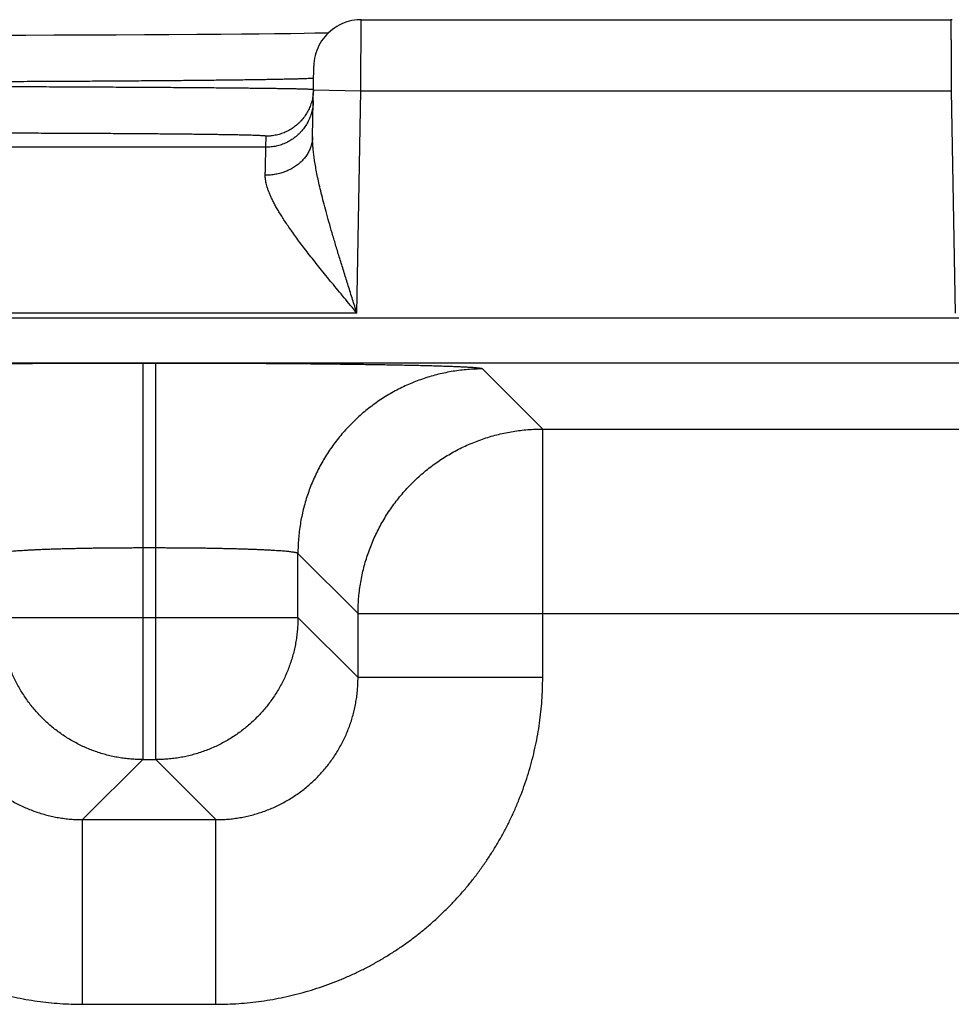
# Model space of a CAD drawing. Header units: inches. Extents: x 0 to 34, y 0 to 22.
# Tile 91 of 105: x 19.687 to 20.08, y 18.561 to 18.977. Entities that reach past the tile are written whole.
import ezdxf

# ---------------------------------------------------------------- set-up
doc = ezdxf.new("R2010")
doc.units = ezdxf.units.IN
doc.header["$LTSCALE"] = 1.87
doc.header["$MEASUREMENT"] = 0
doc.layers.get('0').update_dxf_attribs({"linetype": 'CONTINUOUS'})

msp = doc.modelspace()

# ---------------------------------------------------------------- linework, layer by layer
at = {"color": 7, "linetype": 'CONTINUOUS'}
for p, q in [((19.83097, 18.97675), (20.08, 18.97675)), ((19.68935, 18.97013), (19.67739, 18.9701)), ((19.70122, 18.97016), (19.68935, 18.97013)), ((19.71273, 18.97019), (19.70122, 18.97016)), ((19.72745, 18.97025), (19.71273, 18.97019)), ((19.73946, 18.97031), (19.72745, 18.97025)), ((19.74976, 18.97037), (19.73946, 18.97031)), ((19.76161, 18.97045), (19.74976, 18.97037)), ((19.77173, 18.97053), (19.76161, 18.97045)), ((19.78041, 18.9706), (19.77173, 18.97053)), ((19.78789, 18.97068), (19.78041, 18.9706)), ((19.79435, 18.97075), (19.78789, 18.97068)), ((19.80122, 18.97084), (19.79435, 18.97075)), ((19.80684, 18.97092), (19.80122, 18.97084)), ((19.81137, 18.971), (19.80684, 18.97092)), ((19.81509, 18.97107), (19.81137, 18.971)), ((19.81706, 18.97111), (19.81509, 18.97107)), ((19.81046, 18.92734), (19.81097, 18.9571)), ((19.8108, 18.9471), (19.8308, 18.94675)), ((19.82916, 18.85286), (19.8308, 18.94675)), ((19.8308, 18.94675), (20.08017, 18.94675)), ((20.08017, 18.94675), (20.08181, 18.85286)), ((19.79072, 18.92285), (19.7908, 18.92753)), ((19.79072, 18.92285), (19.19025, 18.92285)), ((19.82916, 18.85286), (19.15181, 18.85286)), ((20.86918, 18.8507), (13.47889, 18.8507)), ((20.86918, 18.83169), (13.47889, 18.83169)), ((19.74427, 18.8316), (19.7387, 18.8316)), ((19.7387, 18.8316), (19.7387, 18.66424)), ((19.74427, 18.66424), (19.74427, 18.8316)), ((19.90762, 18.80387), (19.88225, 18.82924)), ((19.90762, 18.80387), (20.50535, 18.80387)), ((19.90762, 18.69886), (19.90762, 18.80387)), ((19.74427, 18.75362), (19.7387, 18.75362)), ((19.80426, 18.72423), (19.80426, 18.75125)), ((19.82963, 18.72588), (19.80426, 18.75125)), ((19.67871, 18.72423), (19.80426, 18.72423)), ((19.80426, 18.72423), (19.82963, 18.69886)), ((19.82963, 18.72588), (20.58334, 18.72588)), ((19.82963, 18.69886), (19.82963, 18.72588)), ((19.90762, 18.69886), (19.82963, 18.69886)), ((19.7387, 18.66424), (19.71333, 18.63887)), ((19.7387, 18.66424), (19.74427, 18.66424)), ((19.74427, 18.66424), (19.76964, 18.63887)), ((19.71333, 18.63887), (19.76964, 18.63887)), ((19.71333, 18.56088), (19.71333, 18.63887)), ((19.76964, 18.56088), (19.76964, 18.63887)), ((19.71333, 18.56088), (19.76964, 18.56088))]:
    msp.add_line(p, q, dxfattribs=at)
for points in [[(19.83097, 18.97675), (19.8304, 18.97674), (19.82927, 18.97668), (19.82815, 18.97655), (19.82704, 18.97636), (19.82594, 18.97611), (19.82485, 18.97579), (19.82379, 18.97541), (19.82275, 18.97498), (19.82173, 18.97449), (19.82074, 18.97394), (19.81979, 18.97333), (19.81887, 18.97267), (19.81799, 18.97197), (19.81715, 18.97121), (19.81636, 18.97041), (19.81561, 18.96956), (19.81491, 18.96867), (19.81427, 18.96775), (19.81367, 18.96679), (19.81313, 18.96579), (19.81265, 18.96477), (19.81223, 18.96373), (19.81186, 18.96266), (19.81156, 18.96157), (19.81132, 18.96047), (19.81114, 18.95935), (19.81103, 18.95823), (19.81097, 18.9571)], [(20.08057, 18.97674), (20.08, 18.97675)]]:
    msp.add_lwpolyline(points, dxfattribs=at)
for points, knots in [([(19.8308, 18.94675), (19.8308, 18.94726), (19.83081, 18.94827), (19.83081, 18.9498), (19.83082, 18.95131), (19.83083, 18.95281), (19.83084, 18.9543), (19.83085, 18.95577), (19.83086, 18.95721), (19.83087, 18.95863), (19.83087, 18.96001), (19.83088, 18.96137), (19.83089, 18.96268), (19.8309, 18.96395), (19.8309, 18.96518), (19.83091, 18.96636), (19.83092, 18.96749), (19.83092, 18.96856), (19.83093, 18.96958), (19.83094, 18.97054), (19.83094, 18.97144), (19.83095, 18.97227), (19.83095, 18.97304), (19.83095, 18.97374), (19.83096, 18.97437), (19.83096, 18.97493), (19.83096, 18.97541), (19.83097, 18.97582), (19.83097, 18.97616), (19.83097, 18.9764), (19.83097, 18.97662), (19.83097, 18.97666), (19.83097, 18.97675), (19.83097, 18.97675)], [0, 0, 0, 0, 0.050879, 0.101655, 0.152189, 0.202342, 0.251975, 0.300953, 0.349146, 0.396429, 0.44268, 0.487778, 0.53161, 0.574064, 0.615034, 0.654415, 0.6921, 0.727988, 0.761984, 0.794003, 0.823964, 0.851786, 0.877396, 0.900728, 0.921721, 0.940321, 0.956479, 0.970154, 0.981309, 0.989917, 0.995954, 0.999404, 1, 1, 1, 1]), ([(20.08, 18.97675), (20.08, 18.97675), (20.08, 18.97666), (20.08, 18.97662), (20.08, 18.9764), (20.08, 18.97616), (20.08, 18.97582), (20.08, 18.97541), (20.08001, 18.97493), (20.08001, 18.97437), (20.08001, 18.97374), (20.08002, 18.97304), (20.08002, 18.97227), (20.08003, 18.97144), (20.08003, 18.97054), (20.08004, 18.96958), (20.08004, 18.96856), (20.08005, 18.96749), (20.08006, 18.96636), (20.08006, 18.96518), (20.08007, 18.96395), (20.08008, 18.96268), (20.08009, 18.96137), (20.08009, 18.96001), (20.0801, 18.95863), (20.08011, 18.95721), (20.08012, 18.95577), (20.08013, 18.9543), (20.08014, 18.95281), (20.08015, 18.95131), (20.08015, 18.9498), (20.08016, 18.94827), (20.08017, 18.94726), (20.08017, 18.94675)], [0, 0, 0, 0, 0.000596, 0.004046, 0.010083, 0.018691, 0.029846, 0.043521, 0.059679, 0.078279, 0.099272, 0.122604, 0.148214, 0.176036, 0.205997, 0.238016, 0.272012, 0.3079, 0.345585, 0.384966, 0.425936, 0.46839, 0.512222, 0.55732, 0.603571, 0.650854, 0.699047, 0.748025, 0.797658, 0.847811, 0.898345, 0.949121, 1, 1, 1, 1]), ([(19.81079, 18.95203), (19.81067, 18.95202), (19.81047, 18.95197), (19.80996, 18.95194), (19.80931, 18.95189), (19.80845, 18.95185), (19.80742, 18.95181), (19.80619, 18.95176), (19.80478, 18.95172), (19.80319, 18.95167), (19.80142, 18.95163), (19.79946, 18.95158), (19.79733, 18.95154), (19.79503, 18.95149), (19.79255, 18.95145), (19.78991, 18.9514), (19.78709, 18.95136), (19.78412, 18.95132), (19.78098, 18.95127), (19.77769, 18.95123), (19.77425, 18.95119), (19.77065, 18.95115), (19.76692, 18.95111), (19.76304, 18.95107), (19.75902, 18.95103), (19.75488, 18.95099), (19.7506, 18.95095), (19.74621, 18.95092), (19.74169, 18.95088), (19.73707, 18.95085), (19.73233, 18.95081), (19.72749, 18.95078), (19.72256, 18.95075), (19.71753, 18.95072), (19.71242, 18.95069), (19.70723, 18.95066), (19.70196, 18.95063), (19.69663, 18.95061), (19.69123, 18.95058), (19.68578, 18.95056), (19.68028, 18.95054), (19.67473, 18.95051), (19.66915, 18.9505), (19.66353, 18.95048), (19.65789, 18.95046), (19.65223, 18.95045), (19.64656, 18.95043), (19.64277, 18.95042), (19.64088, 18.95042)], [0, 0, 0, 0, 0.001699, 0.004504, 0.008417, 0.013435, 0.019554, 0.026767, 0.035066, 0.044442, 0.054884, 0.066383, 0.078925, 0.092496, 0.10708, 0.12266, 0.139221, 0.156744, 0.175207, 0.194586, 0.214862, 0.236013, 0.258017, 0.280851, 0.304487, 0.328898, 0.354056, 0.379935, 0.406508, 0.433747, 0.461626, 0.490108, 0.51916, 0.548747, 0.57884, 0.609406, 0.64041, 0.671814, 0.703582, 0.735681, 0.768078, 0.800733, 0.833608, 0.866664, 0.899866, 0.933179, 0.966567, 1, 1, 1, 1]), ([(19.81071, 18.94722), (19.81058, 18.94722), (19.81039, 18.94727), (19.80987, 18.94728), (19.80923, 18.94732), (19.80837, 18.94735), (19.80733, 18.94738), (19.80611, 18.94742), (19.8047, 18.94745), (19.80311, 18.94749), (19.80134, 18.94752), (19.79938, 18.94755), (19.79725, 18.94759), (19.79495, 18.94762), (19.79247, 18.94766), (19.78983, 18.94769), (19.78702, 18.94772), (19.78404, 18.94776), (19.78091, 18.94779), (19.77762, 18.94782), (19.77417, 18.94785), (19.77058, 18.94789), (19.76685, 18.94792), (19.76297, 18.94795), (19.75896, 18.94798), (19.75481, 18.94801), (19.75054, 18.94804), (19.74615, 18.94807), (19.74164, 18.9481), (19.73701, 18.94813), (19.73228, 18.94815), (19.72745, 18.94818), (19.72251, 18.94821), (19.71749, 18.94823), (19.71238, 18.94826), (19.70719, 18.94828), (19.70193, 18.9483), (19.6966, 18.94833), (19.6912, 18.94835), (19.68575, 18.94837), (19.68025, 18.94839), (19.67471, 18.9484), (19.66912, 18.94842), (19.66351, 18.94844), (19.65786, 18.94845), (19.6522, 18.94847), (19.64653, 18.94848), (19.64274, 18.94849), (19.64085, 18.94849)], [0, 0, 0, 0, 0.001685, 0.004482, 0.00839, 0.013405, 0.019522, 0.026734, 0.035033, 0.044411, 0.054856, 0.066355, 0.078896, 0.092466, 0.107049, 0.12263, 0.139189, 0.156706, 0.175164, 0.194544, 0.214823, 0.235976, 0.257978, 0.280806, 0.304435, 0.328841, 0.353997, 0.379878, 0.406452, 0.433689, 0.461556, 0.490026, 0.519069, 0.548652, 0.578739, 0.609296, 0.64029, 0.671689, 0.70346, 0.735563, 0.767961, 0.800619, 0.833501, 0.866574, 0.899799, 0.933139, 0.966552, 1, 1, 1, 1]), ([(19.8108, 18.9471), (19.81079, 18.94676), (19.81076, 18.94605), (19.81065, 18.94497), (19.81048, 18.94387), (19.81024, 18.94279), (19.80995, 18.94172), (19.8096, 18.94067), (19.80919, 18.93963), (19.80872, 18.93863), (19.8082, 18.93765), (19.80763, 18.9367), (19.807, 18.93578), (19.80632, 18.9349), (19.8056, 18.93406), (19.80483, 18.93326), (19.80402, 18.9325), (19.80316, 18.9318), (19.80227, 18.93113), (19.80134, 18.93052), (19.80039, 18.92997), (19.7994, 18.92946), (19.79838, 18.92901), (19.79734, 18.92862), (19.79628, 18.92829), (19.79521, 18.92801), (19.79412, 18.9278), (19.79302, 18.92765), (19.79191, 18.92755), (19.79117, 18.92753), (19.7908, 18.92753)], [0, 0, 0, 0, 0.033068, 0.068879, 0.104691, 0.140503, 0.176314, 0.212126, 0.247938, 0.28375, 0.319562, 0.355374, 0.391186, 0.426998, 0.46281, 0.498622, 0.534434, 0.570247, 0.606059, 0.641872, 0.677684, 0.713497, 0.74931, 0.785123, 0.820935, 0.856748, 0.892561, 0.928374, 0.964187, 1, 1, 1, 1]), ([(19.81072, 18.9425), (19.81071, 18.94213), (19.81068, 18.9414), (19.81057, 18.94029), (19.8104, 18.93919), (19.81016, 18.93811), (19.80987, 18.93704), (19.80952, 18.93599), (19.80911, 18.93496), (19.80864, 18.93395), (19.80812, 18.93297), (19.80755, 18.93202), (19.80692, 18.9311), (19.80624, 18.93022), (19.80552, 18.92938), (19.80475, 18.92858), (19.80394, 18.92783), (19.80308, 18.92712), (19.80219, 18.92646), (19.80126, 18.92585), (19.8003, 18.92529), (19.79931, 18.92478), (19.7983, 18.92433), (19.79726, 18.92394), (19.7962, 18.92361), (19.79513, 18.92333), (19.79404, 18.92312), (19.79294, 18.92297), (19.79183, 18.92288), (19.79109, 18.92285), (19.79072, 18.92285)], [0, 0, 0, 0, 0.035714, 0.071427, 0.107141, 0.142855, 0.178568, 0.214282, 0.249996, 0.28571, 0.321424, 0.357138, 0.392852, 0.428566, 0.46428, 0.499994, 0.535708, 0.571423, 0.607137, 0.642852, 0.678566, 0.714281, 0.749996, 0.785711, 0.821425, 0.85714, 0.892855, 0.92857, 0.964285, 1, 1, 1, 1]), ([(19.7908, 18.92753), (19.7908, 18.92757), (19.79063, 18.92759), (19.79042, 18.92764), (19.78995, 18.92767), (19.78936, 18.92772), (19.78857, 18.92776), (19.78761, 18.9278), (19.78649, 18.92785), (19.78519, 18.92789), (19.78373, 18.92793), (19.7821, 18.92797), (19.7803, 18.92802), (19.77834, 18.92806), (19.77622, 18.9281), (19.77394, 18.92814), (19.77151, 18.92818), (19.76893, 18.92821), (19.76619, 18.92825), (19.76332, 18.92829), (19.76029, 18.92833), (19.75713, 18.92836), (19.75383, 18.92839), (19.7504, 18.92843), (19.74685, 18.92846), (19.74317, 18.92849), (19.73937, 18.92852), (19.73545, 18.92855), (19.73143, 18.92858), (19.7273, 18.9286), (19.72307, 18.92863), (19.71874, 18.92865), (19.71432, 18.92867), (19.70982, 18.9287), (19.70523, 18.92872), (19.70058, 18.92873), (19.69585, 18.92875), (19.69105, 18.92877), (19.6862, 18.92878), (19.68129, 18.92879), (19.67634, 18.92881), (19.67135, 18.92882), (19.66632, 18.92882), (19.66126, 18.92883), (19.65618, 18.92884), (19.65108, 18.92884), (19.64597, 18.92884), (19.64256, 18.92884), (19.64085, 18.92884)], [0, 0, 0, 0, 0.000653, 0.002421, 0.005342, 0.009421, 0.014653, 0.02103, 0.028545, 0.037193, 0.046969, 0.057859, 0.069845, 0.082911, 0.097046, 0.112235, 0.128459, 0.145698, 0.163931, 0.183139, 0.203302, 0.224395, 0.24639, 0.269262, 0.292985, 0.317533, 0.342877, 0.368989, 0.395836, 0.423387, 0.451609, 0.48047, 0.509937, 0.539976, 0.570552, 0.601629, 0.633171, 0.665148, 0.697523, 0.730246, 0.763267, 0.796553, 0.830084, 0.863832, 0.897752, 0.93179, 0.965891, 1, 1, 1, 1]), ([(19.81045, 18.92734), (19.81045, 18.92703), (19.81042, 18.92642), (19.81031, 18.9255), (19.81014, 18.92458), (19.80991, 18.92368), (19.80962, 18.92279), (19.80927, 18.92191), (19.80886, 18.92105), (19.80839, 18.92022), (19.80787, 18.9194), (19.8073, 18.91861), (19.80667, 18.91785), (19.80599, 18.91712), (19.80527, 18.91642), (19.8045, 18.91576), (19.80369, 18.91514), (19.80283, 18.91455), (19.80194, 18.914), (19.80101, 18.9135), (19.80005, 18.91304), (19.79906, 18.91262), (19.79804, 18.91225), (19.79701, 18.91193), (19.79595, 18.91166), (19.79487, 18.91144), (19.79378, 18.91126), (19.79268, 18.91114), (19.79157, 18.91107), (19.79083, 18.91106), (19.79046, 18.91106)], [0, 0, 0, 0, 0.032391, 0.064827, 0.097351, 0.130006, 0.162832, 0.195867, 0.229144, 0.262694, 0.296544, 0.330717, 0.365228, 0.400093, 0.435318, 0.470908, 0.506861, 0.543173, 0.579833, 0.616829, 0.654144, 0.691755, 0.729641, 0.767774, 0.806125, 0.844663, 0.883355, 0.922165, 0.961059, 1, 1, 1, 1]), ([(19.82916, 18.85286), (19.82855, 18.85478), (19.82734, 18.85859), (19.82554, 18.86426), (19.8238, 18.86982), (19.82212, 18.87522), (19.82054, 18.88043), (19.81905, 18.8854), (19.81769, 18.8901), (19.81645, 18.89453), (19.81534, 18.89867), (19.81435, 18.90251), (19.81349, 18.90608), (19.81276, 18.90935), (19.81214, 18.91236), (19.81163, 18.91511), (19.81122, 18.91763), (19.8109, 18.91994), (19.81067, 18.92204), (19.81053, 18.92396), (19.81045, 18.92571), (19.81045, 18.92682), (19.81046, 18.92734)], [0, 0, 0, 0, 0.078419, 0.155831, 0.231666, 0.305324, 0.376189, 0.443661, 0.507319, 0.567028, 0.62268, 0.674247, 0.721782, 0.765357, 0.805113, 0.841344, 0.874373, 0.904496, 0.931956, 0.95692, 0.979547, 1, 1, 1, 1]), ([(19.79046, 18.91106), (19.79047, 18.91158), (19.79049, 18.91259), (19.79053, 18.91404), (19.79056, 18.9154), (19.79058, 18.91664), (19.79061, 18.91778), (19.79063, 18.9188), (19.79065, 18.91971), (19.79067, 18.92051), (19.79069, 18.92119), (19.7907, 18.92175), (19.79071, 18.9222), (19.79072, 18.92252), (19.79072, 18.92273), (19.79072, 18.92283), (19.79072, 18.92285)], [0, 0, 0, 0, 0.132369, 0.25601, 0.37073, 0.476358, 0.57273, 0.659675, 0.737013, 0.804593, 0.862303, 0.91005, 0.947749, 0.975334, 0.992759, 1, 1, 1, 1]), ([(19.82916, 18.85286), (19.82826, 18.85394), (19.82646, 18.85609), (19.82379, 18.8593), (19.82116, 18.86247), (19.81858, 18.86559), (19.81608, 18.86864), (19.81367, 18.87163), (19.81136, 18.87452), (19.80917, 18.87731), (19.8071, 18.87999), (19.80516, 18.88256), (19.80334, 18.88501), (19.80167, 18.88735), (19.80012, 18.88957), (19.79871, 18.89167), (19.79743, 18.89366), (19.79627, 18.89553), (19.79523, 18.8973), (19.79432, 18.89896), (19.79351, 18.90053), (19.7928, 18.90201), (19.7922, 18.9034), (19.7917, 18.9047), (19.79129, 18.90593), (19.79096, 18.90708), (19.79072, 18.90816), (19.79055, 18.90918), (19.79046, 18.91014), (19.79045, 18.91076), (19.79046, 18.91106)], [0, 0, 0, 0, 0.059685, 0.118853, 0.177228, 0.234535, 0.290492, 0.344817, 0.397242, 0.447516, 0.495489, 0.541086, 0.584246, 0.624928, 0.663147, 0.698946, 0.732372, 0.763494, 0.792424, 0.819286, 0.844209, 0.867311, 0.888681, 0.908413, 0.92664, 0.943508, 0.959151, 0.973694, 0.987265, 1, 1, 1, 1]), ([(19.7387, 18.8316), (19.73708, 18.8316), (19.73385, 18.8316), (19.72899, 18.8316), (19.72415, 18.83159), (19.71931, 18.83158), (19.71451, 18.83157), (19.70973, 18.83155), (19.70499, 18.83153), (19.70029, 18.83151), (19.69563, 18.83148), (19.69103, 18.83146), (19.68649, 18.83143), (19.68202, 18.83139), (19.67762, 18.83136), (19.67329, 18.83132), (19.66904, 18.83128), (19.66488, 18.83123), (19.66081, 18.83118), (19.65684, 18.83114), (19.65298, 18.83108), (19.64921, 18.83103), (19.64556, 18.83097), (19.64203, 18.83092), (19.63862, 18.83085), (19.63533, 18.83079), (19.63217, 18.83073), (19.62914, 18.83066), (19.62625, 18.83059), (19.6235, 18.83052), (19.62089, 18.83045), (19.61843, 18.83038), (19.61612, 18.8303), (19.61396, 18.83023), (19.61196, 18.83015), (19.61012, 18.83007), (19.60844, 18.82999), (19.60691, 18.82991), (19.60556, 18.82983), (19.60437, 18.82975), (19.60334, 18.82967), (19.60249, 18.82959), (19.6018, 18.8295), (19.60129, 18.82942), (19.60095, 18.82934), (19.60077, 18.82928), (19.60072, 18.82924)], [0, 0, 0, 0, 0.035152, 0.070328, 0.10546, 0.140481, 0.175327, 0.209943, 0.244296, 0.27836, 0.312089, 0.345428, 0.378329, 0.410753, 0.442662, 0.474021, 0.504792, 0.534938, 0.564418, 0.593193, 0.621227, 0.64849, 0.674949, 0.700565, 0.725305, 0.749139, 0.772043, 0.793989, 0.814944, 0.834881, 0.853776, 0.87161, 0.888361, 0.904003, 0.918516, 0.931885, 0.944098, 0.95514, 0.964992, 0.97364, 0.981076, 0.987296, 0.992293, 0.996066, 0.99862, 1, 1, 1, 1]), ([(19.88225, 18.82924), (19.8822, 18.82928), (19.88202, 18.82934), (19.88168, 18.82942), (19.88116, 18.8295), (19.88048, 18.82959), (19.87963, 18.82967), (19.8786, 18.82975), (19.87741, 18.82983), (19.87605, 18.82991), (19.87453, 18.82999), (19.87285, 18.83007), (19.87101, 18.83015), (19.869, 18.83023), (19.86685, 18.8303), (19.86454, 18.83038), (19.86208, 18.83045), (19.85947, 18.83052), (19.85672, 18.83059), (19.85383, 18.83066), (19.8508, 18.83073), (19.84764, 18.83079), (19.84435, 18.83085), (19.84094, 18.83092), (19.83741, 18.83097), (19.83375, 18.83103), (19.82999, 18.83108), (19.82612, 18.83114), (19.82215, 18.83118), (19.81809, 18.83123), (19.81393, 18.83128), (19.80968, 18.83132), (19.80535, 18.83136), (19.80095, 18.83139), (19.79648, 18.83143), (19.79194, 18.83146), (19.78733, 18.83148), (19.78268, 18.83151), (19.77798, 18.83153), (19.77324, 18.83155), (19.76846, 18.83157), (19.76365, 18.83158), (19.75882, 18.83159), (19.75397, 18.8316), (19.74912, 18.8316), (19.74589, 18.8316), (19.74427, 18.8316)], [0, 0, 0, 0, 0.00138, 0.003934, 0.007707, 0.012704, 0.018923, 0.02636, 0.035008, 0.04486, 0.055902, 0.068115, 0.081484, 0.095997, 0.111639, 0.12839, 0.146224, 0.165119, 0.185056, 0.206011, 0.227957, 0.250861, 0.274695, 0.299435, 0.325051, 0.35151, 0.378773, 0.406807, 0.435582, 0.465062, 0.495208, 0.525979, 0.557338, 0.589247, 0.621671, 0.654572, 0.687911, 0.72164, 0.755703, 0.790057, 0.824673, 0.859519, 0.89454, 0.929672, 0.964848, 1, 1, 1, 1]), ([(19.88225, 18.82924), (19.8812, 18.82924), (19.87911, 18.82919), (19.87597, 18.829), (19.87285, 18.82869), (19.86974, 18.82825), (19.86665, 18.82768), (19.86358, 18.82699), (19.86055, 18.82617), (19.85755, 18.82524), (19.85459, 18.82418), (19.85168, 18.82301), (19.84881, 18.82172), (19.846, 18.82032), (19.84325, 18.8188), (19.84056, 18.81717), (19.83794, 18.81544), (19.83539, 18.8136), (19.83292, 18.81167), (19.83053, 18.80963), (19.82822, 18.8075), (19.82599, 18.80528), (19.82386, 18.80297), (19.82183, 18.80058), (19.81989, 18.79811), (19.81805, 18.79556), (19.81632, 18.79294), (19.8147, 18.79025), (19.81318, 18.7875), (19.81178, 18.78469), (19.81049, 18.78182), (19.80931, 18.77891), (19.80826, 18.77595), (19.80732, 18.77295), (19.80651, 18.76991), (19.80582, 18.76685), (19.80525, 18.76376), (19.80481, 18.76065), (19.80449, 18.75753), (19.8043, 18.75439), (19.80426, 18.7523), (19.80426, 18.75125)], [0, 0, 0, 0, 0.025639, 0.051278, 0.076917, 0.102557, 0.128197, 0.153837, 0.179478, 0.205119, 0.23076, 0.256401, 0.282043, 0.307684, 0.333326, 0.358968, 0.38461, 0.410253, 0.435895, 0.461538, 0.48718, 0.512822, 0.538465, 0.564107, 0.58975, 0.615392, 0.641034, 0.666676, 0.692318, 0.717959, 0.743601, 0.769242, 0.794883, 0.820523, 0.846164, 0.871804, 0.897444, 0.923083, 0.948722, 0.974361, 1, 1, 1, 1]), ([(19.82963, 18.72588), (19.82963, 18.72693), (19.82967, 18.72902), (19.82986, 18.73216), (19.83018, 18.73528), (19.83062, 18.73839), (19.83119, 18.74148), (19.83188, 18.74455), (19.83269, 18.74758), (19.83363, 18.75058), (19.83468, 18.75354), (19.83586, 18.75645), (19.83715, 18.75932), (19.83855, 18.76213), (19.84007, 18.76488), (19.84169, 18.76757), (19.84342, 18.77019), (19.84526, 18.77274), (19.8472, 18.77521), (19.84923, 18.7776), (19.85137, 18.77991), (19.85359, 18.78213), (19.8559, 18.78426), (19.85829, 18.7863), (19.86076, 18.78824), (19.86331, 18.79007), (19.86593, 18.79181), (19.86862, 18.79343), (19.87137, 18.79495), (19.87418, 18.79635), (19.87705, 18.79764), (19.87996, 18.79881), (19.88292, 18.79987), (19.88592, 18.8008), (19.88895, 18.80162), (19.89202, 18.80231), (19.89511, 18.80288), (19.89822, 18.80332), (19.90134, 18.80363), (19.90448, 18.80383), (19.90657, 18.80387), (19.90762, 18.80387)], [0, 0, 0, 0, 0.025639, 0.051279, 0.076919, 0.102559, 0.1282, 0.153841, 0.179482, 0.205123, 0.230765, 0.256407, 0.282049, 0.307691, 0.333334, 0.358976, 0.384619, 0.410262, 0.435905, 0.461548, 0.487191, 0.512834, 0.538477, 0.56412, 0.589763, 0.615405, 0.641048, 0.666691, 0.692333, 0.717975, 0.743617, 0.769259, 0.794901, 0.820542, 0.846183, 0.871823, 0.897465, 0.923105, 0.94874, 0.974371, 1, 1, 1, 1]), ([(19.7387, 18.75362), (19.73784, 18.75362), (19.73611, 18.75361), (19.73353, 18.75361), (19.73096, 18.7536), (19.72841, 18.75358), (19.72587, 18.75356), (19.72336, 18.75354), (19.72087, 18.75351), (19.71842, 18.75348), (19.716, 18.75344), (19.71363, 18.7534), (19.71131, 18.75335), (19.70904, 18.7533), (19.70682, 18.75325), (19.70466, 18.75319), (19.70256, 18.75313), (19.70053, 18.75307), (19.69857, 18.753), (19.69668, 18.75293), (19.69488, 18.75285), (19.69315, 18.75278), (19.69151, 18.7527), (19.68996, 18.75261), (19.6885, 18.75253), (19.68713, 18.75244), (19.68586, 18.75235), (19.68469, 18.75226), (19.68361, 18.75216), (19.68264, 18.75207), (19.68177, 18.75197), (19.68101, 18.75187), (19.68036, 18.75177), (19.67982, 18.75167), (19.67938, 18.75157), (19.67905, 18.75147), (19.67883, 18.75138), (19.67873, 18.75129), (19.67871, 18.75125)], [0, 0, 0, 0, 0.043015, 0.085942, 0.128703, 0.171224, 0.213434, 0.255258, 0.296611, 0.337403, 0.377555, 0.416997, 0.455664, 0.493493, 0.530422, 0.566385, 0.601302, 0.635096, 0.667702, 0.699068, 0.729139, 0.757859, 0.785174, 0.811032, 0.835384, 0.858186, 0.8794, 0.89899, 0.916917, 0.933147, 0.947647, 0.960395, 0.971376, 0.980578, 0.988, 0.993653, 0.997588, 1, 1, 1, 1]), ([(19.80426, 18.75125), (19.80424, 18.75129), (19.80413, 18.75138), (19.80392, 18.75147), (19.80359, 18.75157), (19.80315, 18.75167), (19.80261, 18.75177), (19.80195, 18.75187), (19.80119, 18.75197), (19.80033, 18.75207), (19.79936, 18.75216), (19.79828, 18.75226), (19.79711, 18.75235), (19.79584, 18.75244), (19.79447, 18.75253), (19.79301, 18.75261), (19.79146, 18.7527), (19.78982, 18.75278), (19.78809, 18.75285), (19.78628, 18.75293), (19.7844, 18.753), (19.78244, 18.75307), (19.78041, 18.75313), (19.77831, 18.75319), (19.77615, 18.75325), (19.77393, 18.7533), (19.77166, 18.75335), (19.76933, 18.7534), (19.76696, 18.75344), (19.76455, 18.75348), (19.7621, 18.75351), (19.75961, 18.75354), (19.7571, 18.75356), (19.75456, 18.75358), (19.752, 18.7536), (19.74943, 18.75361), (19.74685, 18.75361), (19.74513, 18.75362), (19.74427, 18.75362)], [0, 0, 0, 0, 0.002412, 0.006347, 0.012, 0.019422, 0.028624, 0.039605, 0.052353, 0.066853, 0.083083, 0.10101, 0.1206, 0.141814, 0.164616, 0.188968, 0.214826, 0.242141, 0.270861, 0.300932, 0.332297, 0.364904, 0.398698, 0.433615, 0.469577, 0.506507, 0.544336, 0.583003, 0.622445, 0.662597, 0.703389, 0.744742, 0.786566, 0.828775, 0.871297, 0.914058, 0.956985, 1, 1, 1, 1]), ([(19.7387, 18.66424), (19.73785, 18.66424), (19.73616, 18.66427), (19.73362, 18.66444), (19.73108, 18.66471), (19.72856, 18.66509), (19.72606, 18.66557), (19.72359, 18.66616), (19.72114, 18.66685), (19.71872, 18.66765), (19.71633, 18.66855), (19.71399, 18.66955), (19.71169, 18.67065), (19.70944, 18.67184), (19.70725, 18.67313), (19.70511, 18.67452), (19.70303, 18.67599), (19.70101, 18.67754), (19.69906, 18.67919), (19.69719, 18.68091), (19.69538, 18.68271), (19.69366, 18.68459), (19.69202, 18.68653), (19.69046, 18.68855), (19.68899, 18.69063), (19.68761, 18.69277), (19.68632, 18.69497), (19.68512, 18.69722), (19.68402, 18.69951), (19.68302, 18.70186), (19.68212, 18.70424), (19.68133, 18.70666), (19.68063, 18.70911), (19.68004, 18.71159), (19.67956, 18.71409), (19.67918, 18.71661), (19.67891, 18.71914), (19.67875, 18.72168), (19.67871, 18.72338), (19.67871, 18.72423)], [0, 0, 0, 0, 0.027008, 0.054018, 0.081036, 0.108061, 0.13509, 0.162118, 0.189144, 0.216172, 0.243199, 0.270228, 0.297257, 0.324286, 0.351315, 0.378344, 0.405373, 0.432403, 0.459433, 0.486462, 0.513492, 0.540522, 0.567551, 0.594581, 0.62161, 0.64864, 0.675669, 0.702698, 0.729727, 0.756755, 0.783784, 0.810812, 0.83784, 0.864867, 0.891895, 0.918921, 0.945948, 0.972974, 1, 1, 1, 1]), ([(19.80426, 18.72423), (19.80426, 18.72338), (19.80422, 18.72168), (19.80406, 18.71914), (19.80379, 18.71661), (19.80341, 18.71409), (19.80293, 18.71159), (19.80234, 18.70911), (19.80164, 18.70666), (19.80085, 18.70424), (19.79995, 18.70186), (19.79895, 18.69952), (19.79785, 18.69722), (19.79665, 18.69497), (19.79536, 18.69277), (19.79398, 18.69063), (19.79251, 18.68855), (19.79095, 18.68654), (19.78931, 18.68459), (19.78759, 18.68271), (19.78579, 18.68091), (19.78391, 18.67919), (19.78196, 18.67755), (19.77995, 18.67599), (19.77787, 18.67452), (19.77573, 18.67314), (19.77353, 18.67185), (19.77128, 18.67065), (19.76898, 18.66955), (19.76664, 18.66855), (19.76426, 18.66765), (19.76184, 18.66685), (19.75939, 18.66616), (19.75691, 18.66557), (19.75441, 18.66509), (19.75189, 18.66471), (19.74936, 18.66444), (19.74681, 18.66427), (19.74512, 18.66424), (19.74427, 18.66424)], [0, 0, 0, 0, 0.027008, 0.054018, 0.081036, 0.108061, 0.13509, 0.162118, 0.189144, 0.216172, 0.243199, 0.270228, 0.297257, 0.324286, 0.351315, 0.378344, 0.405373, 0.432403, 0.459433, 0.486462, 0.513492, 0.540522, 0.567551, 0.594581, 0.62161, 0.64864, 0.675669, 0.702698, 0.729727, 0.756755, 0.783784, 0.810812, 0.83784, 0.864867, 0.891895, 0.918921, 0.945948, 0.972974, 1, 1, 1, 1]), ([(19.57535, 18.69886), (19.57535, 18.69726), (19.57541, 18.69405), (19.57566, 18.68924), (19.57608, 18.68444), (19.57667, 18.67966), (19.57742, 18.6749), (19.57834, 18.67017), (19.57942, 18.66547), (19.58067, 18.66082), (19.58208, 18.65621), (19.58365, 18.65165), (19.58537, 18.64715), (19.58726, 18.64272), (19.58929, 18.63835), (19.59148, 18.63406), (19.59382, 18.62985), (19.5963, 18.62572), (19.59892, 18.62168), (19.60169, 18.61773), (19.60458, 18.61388), (19.60762, 18.61014), (19.61078, 18.6065), (19.61406, 18.60298), (19.61747, 18.59957), (19.62099, 18.59629), (19.62463, 18.59313), (19.62838, 18.5901), (19.63222, 18.5872), (19.63617, 18.58443), (19.64021, 18.58181), (19.64434, 18.57933), (19.64855, 18.577), (19.65285, 18.57481), (19.65721, 18.57277), (19.66165, 18.57089), (19.66615, 18.56917), (19.67071, 18.5676), (19.67531, 18.56619), (19.67997, 18.56494), (19.68466, 18.56386), (19.68939, 18.56294), (19.69415, 18.56219), (19.69893, 18.56161), (19.70373, 18.56119), (19.70853, 18.56094), (19.71173, 18.56088), (19.71333, 18.56088)], [0, 0, 0, 0, 0.022192, 0.044404, 0.06663, 0.088862, 0.111094, 0.13332, 0.155545, 0.177778, 0.200016, 0.22225, 0.244475, 0.266696, 0.288919, 0.311147, 0.333375, 0.355599, 0.377822, 0.400047, 0.422275, 0.444501, 0.466725, 0.488947, 0.511171, 0.533398, 0.555624, 0.577849, 0.600072, 0.622297, 0.644522, 0.666747, 0.68897, 0.711192, 0.733414, 0.755638, 0.777867, 0.800102, 0.822337, 0.844562, 0.86678, 0.889, 0.911228, 0.933456, 0.955669, 0.977856, 1, 1, 1, 1]), ([(19.65334, 18.69886), (19.65334, 18.69801), (19.65338, 18.69631), (19.65354, 18.69376), (19.65381, 18.69123), (19.65418, 18.68871), (19.65467, 18.6862), (19.65525, 18.68373), (19.65595, 18.68127), (19.65675, 18.67885), (19.65764, 18.67647), (19.65864, 18.67413), (19.65974, 18.67183), (19.66094, 18.66958), (19.66223, 18.66738), (19.66361, 18.66524), (19.66508, 18.66316), (19.66663, 18.66115), (19.66828, 18.6592), (19.67, 18.65732), (19.6718, 18.65552), (19.67367, 18.6538), (19.67562, 18.65216), (19.67764, 18.6506), (19.67972, 18.64913), (19.68186, 18.64775), (19.68405, 18.64646), (19.6863, 18.64527), (19.6886, 18.64417), (19.69094, 18.64317), (19.69332, 18.64227), (19.69575, 18.64148), (19.6982, 18.64078), (19.70068, 18.64019), (19.70318, 18.63971), (19.7057, 18.63933), (19.70824, 18.63906), (19.71078, 18.6389), (19.71248, 18.63887), (19.71333, 18.63887)], [0, 0, 0, 0, 0.027069, 0.054125, 0.081172, 0.108209, 0.135239, 0.162264, 0.189288, 0.216316, 0.243352, 0.270388, 0.297416, 0.324436, 0.351451, 0.378465, 0.405479, 0.432493, 0.459506, 0.486517, 0.513527, 0.540536, 0.567551, 0.594575, 0.621602, 0.648622, 0.675631, 0.702633, 0.729635, 0.756643, 0.783662, 0.810694, 0.837734, 0.864774, 0.891812, 0.918849, 0.945891, 0.972941, 1, 1, 1, 1]), ([(19.76964, 18.56088), (19.77124, 18.56088), (19.77445, 18.56094), (19.77926, 18.56119), (19.78406, 18.56161), (19.78884, 18.56219), (19.7936, 18.56295), (19.79833, 18.56387), (19.80302, 18.56495), (19.80768, 18.5662), (19.81229, 18.56761), (19.81684, 18.56918), (19.82134, 18.5709), (19.82578, 18.57278), (19.83014, 18.57482), (19.83444, 18.57701), (19.83865, 18.57934), (19.84278, 18.58183), (19.84682, 18.58445), (19.85077, 18.58721), (19.85461, 18.59011), (19.85836, 18.59315), (19.86199, 18.59631), (19.86552, 18.59959), (19.86892, 18.603), (19.87221, 18.60652), (19.87537, 18.61016), (19.8784, 18.6139), (19.8813, 18.61775), (19.88406, 18.6217), (19.88668, 18.62574), (19.88917, 18.62987), (19.8915, 18.63408), (19.89369, 18.63838), (19.89572, 18.64274), (19.8976, 18.64718), (19.89933, 18.65168), (19.9009, 18.65623), (19.90231, 18.66084), (19.90355, 18.6655), (19.90463, 18.67019), (19.90555, 18.67492), (19.9063, 18.67968), (19.90689, 18.68446), (19.90731, 18.68925), (19.90756, 18.69406), (19.90762, 18.69726), (19.90762, 18.69886)], [0, 0, 0, 0, 0.022192, 0.044404, 0.06663, 0.088862, 0.111094, 0.13332, 0.155545, 0.177778, 0.200016, 0.22225, 0.244475, 0.266696, 0.288919, 0.311147, 0.333375, 0.355599, 0.377822, 0.400047, 0.422275, 0.444501, 0.466725, 0.488947, 0.511171, 0.533398, 0.555624, 0.577849, 0.600072, 0.622297, 0.644522, 0.666747, 0.68897, 0.711192, 0.733414, 0.755638, 0.777867, 0.800102, 0.822337, 0.844562, 0.86678, 0.889, 0.911228, 0.933456, 0.955669, 0.977856, 1, 1, 1, 1]), ([(19.76964, 18.63887), (19.77049, 18.63887), (19.77219, 18.6389), (19.77473, 18.63906), (19.77727, 18.63933), (19.77979, 18.63971), (19.78229, 18.64019), (19.78477, 18.64078), (19.78722, 18.64148), (19.78964, 18.64227), (19.79203, 18.64317), (19.79437, 18.64417), (19.79667, 18.64527), (19.79892, 18.64647), (19.80112, 18.64775), (19.80326, 18.64913), (19.80534, 18.65061), (19.80735, 18.65216), (19.8093, 18.6538), (19.81117, 18.65553), (19.81297, 18.65733), (19.8147, 18.6592), (19.81634, 18.66115), (19.81789, 18.66317), (19.81937, 18.66525), (19.82075, 18.66739), (19.82203, 18.66958), (19.82323, 18.67183), (19.82432, 18.67413), (19.82532, 18.67647), (19.82622, 18.67885), (19.82702, 18.68127), (19.82771, 18.68373), (19.8283, 18.68621), (19.82879, 18.68871), (19.82916, 18.69123), (19.82943, 18.69376), (19.82959, 18.69631), (19.82963, 18.69801), (19.82963, 18.69886)], [0, 0, 0, 0, 0.027069, 0.054125, 0.081172, 0.108209, 0.135239, 0.162264, 0.189288, 0.216316, 0.243352, 0.270388, 0.297416, 0.324436, 0.351451, 0.378465, 0.405479, 0.432493, 0.459506, 0.486517, 0.513527, 0.540536, 0.567551, 0.594575, 0.621602, 0.648622, 0.675631, 0.702633, 0.729635, 0.756643, 0.783662, 0.810694, 0.837734, 0.864774, 0.891812, 0.918849, 0.945891, 0.972941, 1, 1, 1, 1])]:
    msp.add_open_spline(points, degree=3, knots=knots, dxfattribs=at)
for points in [[(19.81089, 18.95208), (19.81089, 18.95204), (19.81084, 18.95204), (19.81079, 18.95203)], [(19.8108, 18.94718), (19.8108, 18.94722), (19.81075, 18.94722), (19.81071, 18.94722)], [(19.8108, 18.94718), (19.8108, 18.94716), (19.8108, 18.94713), (19.8108, 18.9471)]]:
    msp.add_open_spline(points, degree=3, dxfattribs=at)

doc.saveas('drawing.dxf')
